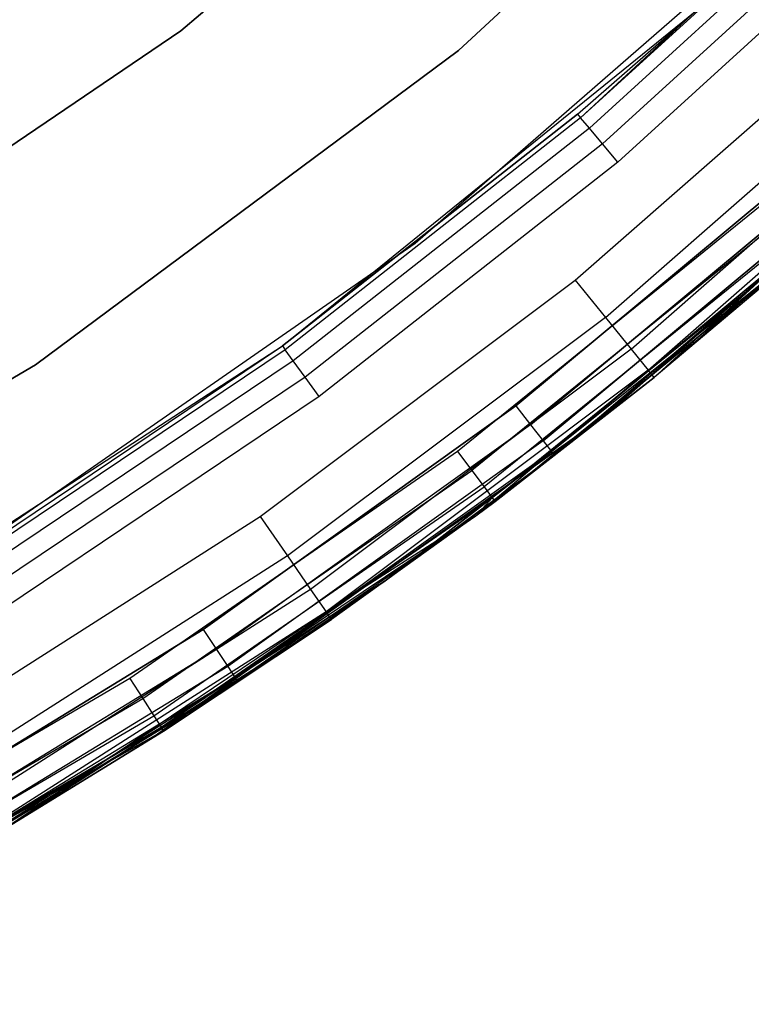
# Model space of a CAD drawing. Extents: x 0.04 to 8.54, y 0.04 to 8.54.
# Tile 13 of 36: x 6.46 to 7.05, y 0.49 to 1.28. Entities that reach past the tile are written whole.
import ezdxf

# ---------------------------------------------------------------- set-up
doc = ezdxf.new("R2010")
doc.units = 0
doc.header["$LTSCALE"] = 2.54
doc.layers.get('0').update_dxf_attribs({"color": 13, "linetype": 'CONTINUOUS'})

# ---------------------------------------------------------------- blocks, each defined once
blk = doc.blocks.new('MURTER_STL')
at = {"color": 0}
for p, q in [((6.59288, 1.26807, -5.85), (6.90648, 1.53444, -5.85)), ((6.90648, 1.53444, -5.66), (6.59288, 1.26807, -5.66)), ((6.59288, 1.26807, -5.85), (6.90648, 1.53444, -5.85)), ((6.90648, 1.53444, -5.66), (6.59288, 1.26807, -5.66)), ((6.81428, 1.25238, -6), (7.12322, 1.53758, -6)), ((7.12322, 1.53758, -5.85), (6.81428, 1.25238, -5.85)), ((6.81428, 1.25238, -6), (7.12322, 1.53758, -6)), ((7.12322, 1.53758, -5.85), (6.81428, 1.25238, -5.85)), ((7.13309, 1.40038, -6.03087), (6.91169, 1.19855, -6.03087)), ((7.13309, 1.40038, -6.03087), (6.91169, 1.19855, -6.03087)), ((6.77971, 1.09857, -5.3), (7.11606, 1.3915, -5.3)), ((6.77971, 1.09857, -2.6), (7.11606, 1.3915, -2.6)), ((6.77971, 1.09857, -5.3), (7.11606, 1.3915, -5.3)), ((6.77971, 1.09857, -2.6), (7.11606, 1.3915, -2.6)), ((7.14068, 1.39265, -6.01464), (6.91869, 1.19028, -6.01464)), ((7.14068, 1.39265, -6.01464), (6.91869, 1.19028, -6.01464)), ((7.15204, 1.38107, -6.00381), (6.92917, 1.17789, -6.00381)), ((7.15204, 1.38107, -6.00381), (6.92917, 1.17789, -6.00381)), ((7.16545, 1.36742, -6), (6.94153, 1.16329, -6)), ((7.16545, 1.36742, -6), (6.94153, 1.16329, -6)), ((6.67375, 1.0167, -7.5), (7.0032, 1.28348, -7.5)), ((6.67375, 1.0167, -7.5), (7.0032, 1.28348, -7.5)), ((6.90923, 1.20146, -6.05), (7.0032, 1.28348, -7.5)), ((6.90923, 1.20146, -6.05), (7.0032, 1.28348, -7.5)), ((6.90923, 1.20146, -6.05), (7.0032, 1.28348, -6.05)), ((6.90923, 1.20146, -6.05), (7.0032, 1.28348, -6.05)), ((6.91169, 1.19855, -6.03087), (7.0032, 1.28348, -6.05)), ((6.91169, 1.19855, -6.03087), (7.0032, 1.28348, -6.05)), ((6.90738, 1.06916, -2.4), (7.14373, 1.2761, -2.4)), ((6.90738, 1.06916, -2.4), (7.14373, 1.2761, -2.4)), ((6.25232, 1.03716, -5.85), (6.59288, 1.26807, -5.85)), ((6.59288, 1.26807, -5.66), (6.25232, 1.03716, -5.66)), ((6.25232, 1.03716, -5.85), (6.59288, 1.26807, -5.85)), ((6.59288, 1.26807, -5.66), (6.25232, 1.03716, -5.66)), ((6.59288, 1.26807, -5.85), (6.59288, 1.26807, -5.66)), ((6.59288, 1.26807, -5.85), (6.59288, 1.26807, -5.66)), ((6.47678, 1.00163, -6), (6.81428, 1.25238, -6)), ((6.81428, 1.25238, -5.85), (6.47678, 1.00163, -5.85)), ((6.47678, 1.00163, -6), (6.81428, 1.25238, -6)), ((6.81428, 1.25238, -5.85), (6.47678, 1.00163, -5.85)), ((6.81428, 1.25238, -6), (6.81428, 1.25238, -5.85)), ((6.81428, 1.25238, -6), (6.81428, 1.25238, -5.85)), ((7.25948, 1.24957, -5.3), (6.93081, 0.96071, -5.3)), ((6.93081, 0.96071, -6), (7.25948, 1.24957, -6)), ((7.25948, 1.24957, -5.3), (6.93081, 0.96071, -5.3)), ((6.93081, 0.96071, -6), (7.25948, 1.24957, -6)), ((6.93148, 1.03943, -2.40761), (7.17001, 1.24828, -2.40761)), ((6.93148, 1.03943, -2.40761), (7.17001, 1.24828, -2.40761)), ((6.95192, 1.01423, -2.42929), (7.19229, 1.2247, -2.42929)), ((6.95192, 1.01423, -2.42929), (7.19229, 1.2247, -2.42929)), ((6.67375, 1.0167, -6.05), (6.90923, 1.20146, -6.05)), ((6.90923, 1.20146, -6.05), (6.67375, 1.0167, -7.5)), ((6.90923, 1.20146, -6.05), (6.67375, 1.0167, -7.5)), ((6.67375, 1.0167, -6.05), (6.90923, 1.20146, -6.05)), ((6.90923, 1.20146, -6.05), (6.91169, 1.19855, -6.03087)), ((6.90923, 1.20146, -6.05), (6.91169, 1.19855, -6.03087)), ((6.96557, 0.9974, -2.46173), (7.20717, 1.20894, -2.46173)), ((6.96557, 0.9974, -2.46173), (7.20717, 1.20894, -2.46173)), ((6.97036, 0.99148, -2.5), (7.20717, 1.20894, -2.46173)), ((6.97036, 0.99148, -2.5), (7.20717, 1.20894, -2.46173)), ((6.91169, 1.19855, -6.03087), (6.67599, 1.01362, -6.03087)), ((6.91169, 1.19855, -6.03087), (6.67599, 1.01362, -6.03087)), ((6.91869, 1.19028, -6.01464), (6.91169, 1.19855, -6.03087)), ((6.91869, 1.19028, -6.01464), (6.91169, 1.19855, -6.03087)), ((6.91869, 1.19028, -6.01464), (6.68236, 1.00485, -6.01464)), ((6.91869, 1.19028, -6.01464), (6.68236, 1.00485, -6.01464)), ((6.92917, 1.17789, -6.00381), (6.91869, 1.19028, -6.01464)), ((6.92917, 1.17789, -6.00381), (6.91869, 1.19028, -6.01464)), ((6.92917, 1.17789, -6.00381), (6.69189, 0.99173, -6.00381)), ((6.92917, 1.17789, -6.00381), (6.69189, 0.99173, -6.00381)), ((6.94153, 1.16329, -6), (6.92917, 1.17789, -6.00381)), ((6.94153, 1.16329, -6), (6.92917, 1.17789, -6.00381)), ((6.94153, 1.16329, -6), (6.70314, 0.97625, -6)), ((6.94153, 1.16329, -6), (6.70314, 0.97625, -6)), ((7.09596, 1.16518, -7.5), (6.86015, 0.96893, -7.5)), ((6.86015, 0.96893, -6), (7.09596, 1.16518, -6)), ((6.86015, 0.96893, -6), (7.09596, 1.16518, -6)), ((7.09596, 1.16518, -7.5), (6.86015, 0.96893, -7.5)), ((7.17653, 1.16991, -2.5), (6.97036, 0.99148, -2.5)), ((7.17653, 1.16991, -2.5), (6.97036, 0.99148, -2.5)), ((7.10873, 1.15093, -6.00381), (6.87184, 0.95379, -6.00381)), ((7.10873, 1.15093, -6.00381), (6.87184, 0.95379, -6.00381)), ((6.87184, 0.95379, -7.49619), (7.10873, 1.15093, -7.49619)), ((6.87184, 0.95379, -7.49619), (7.10873, 1.15093, -7.49619)), ((7.11955, 1.13885, -6.01464), (6.88176, 0.94095, -6.01464)), ((7.11955, 1.13885, -6.01464), (6.88176, 0.94095, -6.01464)), ((6.88176, 0.94095, -7.48536), (7.11955, 1.13885, -7.48536)), ((6.88176, 0.94095, -7.48536), (7.11955, 1.13885, -7.48536)), ((7.06045, 1.13277, -5.3), (6.8135, 0.93254, -5.3)), ((7.06045, 1.13277, -5.3), (6.8135, 0.93254, -5.3)), ((7.12678, 1.13077, -6.03087), (6.88838, 0.93237, -6.03087)), ((7.12678, 1.13077, -6.03087), (6.88838, 0.93237, -6.03087)), ((6.88838, 0.93237, -7.46913), (7.12678, 1.13077, -7.46913)), ((6.88838, 0.93237, -7.46913), (7.12678, 1.13077, -7.46913)), ((6.89071, 0.92936, -6.05), (7.12678, 1.13077, -6.03087)), ((6.89071, 0.92936, -6.05), (7.12678, 1.13077, -6.03087)), ((7.07306, 1.11838, -5.29619), (6.82498, 0.91723, -5.29619)), ((7.07306, 1.11838, -5.29619), (6.82498, 0.91723, -5.29619)), ((7.08374, 1.10617, -5.28536), (6.83472, 0.90426, -5.28536)), ((7.08374, 1.10617, -5.28536), (6.83472, 0.90426, -5.28536)), ((6.88838, 0.93237, -7.46913), (7.09887, 1.10091, -7.45)), ((6.88838, 0.93237, -7.46913), (7.09887, 1.10091, -7.45)), ((7.09887, 1.10091, -6.05), (6.89071, 0.92936, -6.05)), ((6.89071, 0.92936, -7.45), (7.09887, 1.10091, -7.45)), ((7.09887, 1.10091, -6.05), (6.89071, 0.92936, -6.05)), ((6.89071, 0.92936, -7.45), (7.09887, 1.10091, -7.45)), ((6.41318, 0.84443, -5.3), (6.77971, 1.09857, -5.3)), ((6.41318, 0.84443, -2.6), (6.77971, 1.09857, -2.6)), ((6.41318, 0.84443, -5.3), (6.77971, 1.09857, -5.3)), ((6.41318, 0.84443, -2.6), (6.77971, 1.09857, -2.6)), ((6.77971, 1.09857, -2.6), (6.77971, 1.09857, -5.3)), ((6.77971, 1.09857, -2.6), (6.77971, 1.09857, -5.3)), ((7.09088, 1.09802, -5.26913), (6.84122, 0.89559, -5.26913)), ((7.09088, 1.09802, -5.26913), (6.84122, 0.89559, -5.26913)), ((6.8435, 0.89254, -5.25), (7.09339, 1.09516, -5.25)), ((6.8435, 0.89254, -5.25), (7.09339, 1.09516, -5.25)), ((7.09339, 1.09516, -5.25), (6.97036, 0.99148, -2.5)), ((7.09339, 1.09516, -5.25), (6.97036, 0.99148, -2.5)), ((6.65606, 0.88069, -2.4), (6.90738, 1.06916, -2.4)), ((6.65606, 0.88069, -2.4), (6.90738, 1.06916, -2.4)), ((6.90738, 1.06916, -2.4), (6.93148, 1.03943, -2.40761)), ((6.90738, 1.06916, -2.4), (6.93148, 1.03943, -2.40761)), ((6.93148, 1.03943, -2.40761), (6.67785, 0.84922, -2.40761)), ((6.93148, 1.03943, -2.40761), (6.67785, 0.84922, -2.40761)), ((6.93148, 1.03943, -2.40761), (6.95192, 1.01423, -2.42929)), ((6.93148, 1.03943, -2.40761), (6.95192, 1.01423, -2.42929)), ((6.31822, 0.78582, -7.5), (6.67375, 1.0167, -7.5)), ((6.31822, 0.78582, -7.5), (6.67375, 1.0167, -7.5)), ((6.42527, 0.84984, -6.05), (6.67375, 1.0167, -7.5)), ((6.42527, 0.84984, -6.05), (6.67375, 1.0167, -6.05)), ((6.42527, 0.84984, -6.05), (6.67375, 1.0167, -7.5)), ((6.42527, 0.84984, -6.05), (6.67375, 1.0167, -6.05)), ((6.67599, 1.01362, -6.03087), (6.42727, 0.8466, -6.03087)), ((6.67599, 1.01362, -6.03087), (6.42727, 0.8466, -6.03087)), ((6.67375, 1.0167, -6.05), (6.67375, 1.0167, -7.5)), ((6.67375, 1.0167, -6.05), (6.67375, 1.0167, -7.5)), ((6.67375, 1.0167, -6.05), (6.67599, 1.01362, -6.03087)), ((6.67375, 1.0167, -6.05), (6.67599, 1.01362, -6.03087)), ((6.68236, 1.00485, -6.01464), (6.67599, 1.01362, -6.03087)), ((6.68236, 1.00485, -6.01464), (6.67599, 1.01362, -6.03087)), ((6.95192, 1.01423, -2.42929), (6.69632, 0.82255, -2.42929)), ((6.95192, 1.01423, -2.42929), (6.69632, 0.82255, -2.42929)), ((6.95192, 1.01423, -2.42929), (6.96557, 0.9974, -2.46173)), ((6.95192, 1.01423, -2.42929), (6.96557, 0.9974, -2.46173)), ((6.11454, 0.78818, -6), (6.47678, 1.00163, -6)), ((6.47678, 1.00163, -5.85), (6.11454, 0.78818, -5.85)), ((6.11454, 0.78818, -6), (6.47678, 1.00163, -6)), ((6.47678, 1.00163, -5.85), (6.11454, 0.78818, -5.85)), ((6.68236, 1.00485, -6.01464), (6.43298, 0.83739, -6.01464)), ((6.68236, 1.00485, -6.01464), (6.43298, 0.83739, -6.01464)), ((6.47678, 1.00163, -6), (6.47678, 1.00163, -5.85)), ((6.47678, 1.00163, -6), (6.47678, 1.00163, -5.85)), ((6.69189, 0.99173, -6.00381), (6.68236, 1.00485, -6.01464)), ((6.69189, 0.99173, -6.00381), (6.68236, 1.00485, -6.01464)), ((6.96557, 0.9974, -2.46173), (6.70866, 0.80473, -2.46173)), ((6.96557, 0.9974, -2.46173), (6.70866, 0.80473, -2.46173)), ((6.96557, 0.9974, -2.46173), (6.82821, 0.88112, -2.5)), ((6.96557, 0.9974, -2.46173), (6.82821, 0.88112, -2.5)), ((6.97036, 0.99148, -2.5), (6.96557, 0.9974, -2.46173)), ((6.97036, 0.99148, -2.5), (6.96557, 0.9974, -2.46173)), ((6.69189, 0.99173, -6.00381), (6.44152, 0.8236, -6.00381)), ((6.69189, 0.99173, -6.00381), (6.44152, 0.8236, -6.00381)), ((6.70314, 0.97625, -6), (6.69189, 0.99173, -6.00381)), ((6.70314, 0.97625, -6), (6.69189, 0.99173, -6.00381)), ((6.97036, 0.99148, -2.5), (6.82821, 0.88112, -2.5)), ((6.97036, 0.99148, -2.5), (6.82821, 0.88112, -2.5)), ((6.8435, 0.89254, -5.25), (6.97036, 0.99148, -2.5)), ((6.8435, 0.89254, -5.25), (6.97036, 0.99148, -2.5)), ((6.70314, 0.97625, -6), (6.45159, 0.80733, -6)), ((6.70314, 0.97625, -6), (6.45159, 0.80733, -6)), ((6.86015, 0.96893, -7.5), (6.61064, 0.79043, -7.5)), ((6.61064, 0.79043, -6), (6.86015, 0.96893, -6)), ((6.61064, 0.79043, -6), (6.86015, 0.96893, -6)), ((6.86015, 0.96893, -7.5), (6.61064, 0.79043, -7.5)), ((6.86015, 0.96893, -6), (6.87184, 0.95379, -6.00381)), ((6.86015, 0.96893, -6), (6.87184, 0.95379, -6.00381)), ((6.86015, 0.96893, -7.5), (6.87184, 0.95379, -7.49619)), ((6.86015, 0.96893, -7.5), (6.87184, 0.95379, -7.49619)), ((6.93081, 0.96071, -5.3), (6.57418, 0.70717, -5.3)), ((6.57418, 0.70717, -6), (6.93081, 0.96071, -6)), ((6.93081, 0.96071, -5.3), (6.57418, 0.70717, -5.3)), ((6.57418, 0.70717, -6), (6.93081, 0.96071, -6)), ((6.93081, 0.96071, -5.3), (6.93081, 0.96071, -6)), ((6.93081, 0.96071, -5.3), (6.93081, 0.96071, -6)), ((6.87184, 0.95379, -6.00381), (6.6212, 0.77447, -6.00381)), ((6.87184, 0.95379, -6.00381), (6.6212, 0.77447, -6.00381)), ((6.87184, 0.95379, -7.49619), (6.6212, 0.77447, -7.49619)), ((6.87184, 0.95379, -7.49619), (6.6212, 0.77447, -7.49619)), ((6.87184, 0.95379, -6.00381), (6.88176, 0.94095, -6.01464)), ((6.87184, 0.95379, -6.00381), (6.88176, 0.94095, -6.01464)), ((6.87184, 0.95379, -7.49619), (6.88176, 0.94095, -7.48536)), ((6.87184, 0.95379, -7.49619), (6.88176, 0.94095, -7.48536)), ((6.88176, 0.94095, -6.01464), (6.63015, 0.76094, -6.01464)), ((6.88176, 0.94095, -6.01464), (6.63015, 0.76094, -6.01464)), ((6.88176, 0.94095, -7.48536), (6.63015, 0.76094, -7.48536)), ((6.88176, 0.94095, -7.48536), (6.63015, 0.76094, -7.48536)), ((6.88176, 0.94095, -6.01464), (6.88838, 0.93237, -6.03087)), ((6.88176, 0.94095, -6.01464), (6.88838, 0.93237, -6.03087)), ((6.88176, 0.94095, -7.48536), (6.88838, 0.93237, -7.46913)), ((6.88176, 0.94095, -7.48536), (6.88838, 0.93237, -7.46913)), ((6.8135, 0.93254, -5.3), (6.55212, 0.75156, -5.3)), ((6.8135, 0.93254, -5.3), (6.55212, 0.75156, -5.3)), ((6.88838, 0.93237, -6.03087), (6.63613, 0.7519, -6.03087)), ((6.88838, 0.93237, -6.03087), (6.63613, 0.7519, -6.03087)), ((6.88838, 0.93237, -7.46913), (6.63613, 0.7519, -7.46913)), ((6.88838, 0.93237, -7.46913), (6.63613, 0.7519, -7.46913)), ((6.75576, 0.82935, -6.05), (6.88838, 0.93237, -6.03087)), ((6.75576, 0.82935, -6.05), (6.88838, 0.93237, -6.03087)), ((6.88838, 0.93237, -7.46913), (6.75576, 0.82935, -7.45)), ((6.88838, 0.93237, -7.46913), (6.75576, 0.82935, -7.45)), ((6.89071, 0.92936, -6.05), (6.75576, 0.82935, -6.05)), ((6.75576, 0.82935, -7.45), (6.89071, 0.92936, -7.45)), ((6.89071, 0.92936, -6.05), (6.75576, 0.82935, -6.05)), ((6.75576, 0.82935, -7.45), (6.89071, 0.92936, -7.45)), ((6.8135, 0.93254, -5.3), (6.82498, 0.91723, -5.29619)), ((6.8135, 0.93254, -5.3), (6.82498, 0.91723, -5.29619)), ((6.89071, 0.92936, -6.05), (6.88838, 0.93237, -6.03087)), ((6.89071, 0.92936, -6.05), (6.88838, 0.93237, -6.03087)), ((6.89071, 0.92936, -7.45), (6.88838, 0.93237, -7.46913)), ((6.89071, 0.92936, -7.45), (6.88838, 0.93237, -7.46913)), ((6.89071, 0.92936, -6.05), (6.89071, 0.92936, -7.45)), ((6.89071, 0.92936, -6.05), (6.89071, 0.92936, -7.45)), ((6.56241, 0.73543, -5.29619), (6.82498, 0.91723, -5.29619)), ((6.56241, 0.73543, -5.29619), (6.82498, 0.91723, -5.29619)), ((6.82498, 0.91723, -5.29619), (6.83472, 0.90426, -5.28536)), ((6.82498, 0.91723, -5.29619), (6.83472, 0.90426, -5.28536)), ((6.57113, 0.72175, -5.28536), (6.83472, 0.90426, -5.28536)), ((6.57113, 0.72175, -5.28536), (6.83472, 0.90426, -5.28536)), ((6.83472, 0.90426, -5.28536), (6.84122, 0.89559, -5.26913)), ((6.83472, 0.90426, -5.28536), (6.84122, 0.89559, -5.26913)), ((6.57696, 0.71261, -5.26913), (6.84122, 0.89559, -5.26913)), ((6.57696, 0.71261, -5.26913), (6.84122, 0.89559, -5.26913)), ((6.82821, 0.88112, -5.25), (6.84122, 0.89559, -5.26913)), ((6.82821, 0.88112, -5.25), (6.84122, 0.89559, -5.26913)), ((6.84122, 0.89559, -5.26913), (6.8435, 0.89254, -5.25)), ((6.84122, 0.89559, -5.26913), (6.8435, 0.89254, -5.25)), ((6.82821, 0.88112, -5.25), (6.8435, 0.89254, -5.25)), ((6.8435, 0.89254, -5.25), (6.82821, 0.88112, -2.5)), ((6.8435, 0.89254, -5.25), (6.82821, 0.88112, -2.5)), ((6.82821, 0.88112, -5.25), (6.8435, 0.89254, -5.25)), ((6.39121, 0.71176, -2.4), (6.65606, 0.88069, -2.4)), ((6.39121, 0.71176, -2.4), (6.65606, 0.88069, -2.4)), ((6.57696, 0.71261, -5.26913), (6.82821, 0.88112, -5.25)), ((6.57696, 0.71261, -5.26913), (6.82821, 0.88112, -5.25)), ((6.57901, 0.70941, -5.25), (6.82821, 0.88112, -5.25)), ((6.57901, 0.70941, -5.25), (6.82821, 0.88112, -5.25)), ((6.65606, 0.88069, -2.4), (6.67785, 0.84922, -2.40761)), ((6.65606, 0.88069, -2.4), (6.67785, 0.84922, -2.40761)), ((6.82821, 0.88112, -2.5), (6.70866, 0.80473, -2.46173)), ((6.82821, 0.88112, -2.5), (6.70866, 0.80473, -2.46173)), ((6.82821, 0.88112, -5.25), (6.71299, 0.79847, -2.5)), ((6.82821, 0.88112, -5.25), (6.71299, 0.79847, -2.5)), ((6.82821, 0.88112, -2.5), (6.71299, 0.79847, -2.5)), ((6.82821, 0.88112, -2.5), (6.71299, 0.79847, -2.5)), ((6.82821, 0.88112, -5.25), (6.82821, 0.88112, -2.5)), ((6.82821, 0.88112, -5.25), (6.82821, 0.88112, -2.5)), ((6.67785, 0.84922, -2.40761), (6.41055, 0.67874, -2.40761)), ((6.67785, 0.84922, -2.40761), (6.41055, 0.67874, -2.40761)), ((6.67785, 0.84922, -2.40761), (6.69632, 0.82255, -2.42929)), ((6.67785, 0.84922, -2.40761), (6.69632, 0.82255, -2.42929)), ((6.75576, 0.82935, -6.05), (6.63613, 0.7519, -6.03087)), ((6.75576, 0.82935, -6.05), (6.63613, 0.7519, -6.03087)), ((6.63613, 0.7519, -7.46913), (6.75576, 0.82935, -7.45)), ((6.63613, 0.7519, -7.46913), (6.75576, 0.82935, -7.45)), ((6.75576, 0.82935, -6.05), (6.63823, 0.74873, -6.05)), ((6.63823, 0.74873, -7.45), (6.75576, 0.82935, -7.45)), ((6.75576, 0.82935, -6.05), (6.63823, 0.74873, -6.05)), ((6.63823, 0.74873, -7.45), (6.75576, 0.82935, -7.45)), ((6.75576, 0.82935, -6.05), (6.75576, 0.82935, -7.45)), ((6.75576, 0.82935, -6.05), (6.75576, 0.82935, -7.45)), ((6.69632, 0.82255, -2.42929), (6.42695, 0.65075, -2.42929)), ((6.69632, 0.82255, -2.42929), (6.42695, 0.65075, -2.42929)), ((6.69632, 0.82255, -2.42929), (6.70866, 0.80473, -2.46173)), ((6.69632, 0.82255, -2.42929), (6.70866, 0.80473, -2.46173)), ((6.70866, 0.80473, -2.46173), (6.43791, 0.63204, -2.46173)), ((6.70866, 0.80473, -2.46173), (6.43791, 0.63204, -2.46173)), ((6.70866, 0.80473, -2.46173), (6.45116, 0.631, -2.5)), ((6.70866, 0.80473, -2.46173), (6.45116, 0.631, -2.5)), ((6.71299, 0.79847, -2.5), (6.70866, 0.80473, -2.46173)), ((6.71299, 0.79847, -2.5), (6.70866, 0.80473, -2.46173)), ((6.71299, 0.79847, -2.5), (6.45116, 0.631, -2.5)), ((6.71299, 0.79847, -2.5), (6.45116, 0.631, -2.5)), ((6.57901, 0.70941, -5.25), (6.71299, 0.79847, -2.5)), ((6.57901, 0.70941, -5.25), (6.71299, 0.79847, -2.5)), ((6.61064, 0.79043, -7.5), (6.34877, 0.63061, -7.5)), ((6.34877, 0.63061, -6), (6.61064, 0.79043, -6)), ((6.34877, 0.63061, -6), (6.61064, 0.79043, -6)), ((6.61064, 0.79043, -7.5), (6.34877, 0.63061, -7.5)), ((6.61064, 0.79043, -6), (6.6212, 0.77447, -6.00381)), ((6.61064, 0.79043, -6), (6.6212, 0.77447, -6.00381)), ((6.61064, 0.79043, -7.5), (6.6212, 0.77447, -7.49619)), ((6.61064, 0.79043, -7.5), (6.6212, 0.77447, -7.49619)), ((6.6212, 0.77447, -6.00381), (6.35814, 0.61393, -6.00381)), ((6.6212, 0.77447, -6.00381), (6.35814, 0.61393, -6.00381)), ((6.6212, 0.77447, -7.49619), (6.35814, 0.61393, -7.49619)), ((6.6212, 0.77447, -7.49619), (6.35814, 0.61393, -7.49619)), ((6.6212, 0.77447, -6.00381), (6.63015, 0.76094, -6.01464)), ((6.6212, 0.77447, -6.00381), (6.63015, 0.76094, -6.01464)), ((6.6212, 0.77447, -7.49619), (6.63015, 0.76094, -7.48536)), ((6.6212, 0.77447, -7.49619), (6.63015, 0.76094, -7.48536)), ((6.63015, 0.76094, -6.01464), (6.36608, 0.59978, -6.01464)), ((6.63015, 0.76094, -6.01464), (6.36608, 0.59978, -6.01464)), ((6.63015, 0.76094, -7.48536), (6.36608, 0.59978, -7.48536)), ((6.63015, 0.76094, -7.48536), (6.36608, 0.59978, -7.48536)), ((6.63015, 0.76094, -6.01464), (6.63613, 0.7519, -6.03087)), ((6.63015, 0.76094, -6.01464), (6.63613, 0.7519, -6.03087)), ((6.63015, 0.76094, -7.48536), (6.63613, 0.7519, -7.46913)), ((6.63015, 0.76094, -7.48536), (6.63613, 0.7519, -7.46913)), ((6.55212, 0.75156, -5.3), (6.2778, 0.59087, -5.3)), ((6.55212, 0.75156, -5.3), (6.2778, 0.59087, -5.3)), ((6.63613, 0.7519, -6.03087), (6.37138, 0.59033, -6.03087)), ((6.63613, 0.7519, -6.03087), (6.37138, 0.59033, -6.03087)), ((6.63613, 0.7519, -7.46913), (6.37138, 0.59033, -7.46913)), ((6.63613, 0.7519, -7.46913), (6.37138, 0.59033, -7.46913)), ((6.63823, 0.74873, -7.45), (6.37138, 0.59033, -7.46913)), ((6.63823, 0.74873, -7.45), (6.37138, 0.59033, -7.46913)), ((6.38655, 0.59451, -6.05), (6.63613, 0.7519, -6.03087)), ((6.38655, 0.59451, -6.05), (6.63613, 0.7519, -6.03087)), ((6.63823, 0.74873, -6.05), (6.38655, 0.59451, -6.05)), ((6.38655, 0.59451, -7.45), (6.63823, 0.74873, -7.45)), ((6.63823, 0.74873, -6.05), (6.38655, 0.59451, -6.05)), ((6.38655, 0.59451, -7.45), (6.63823, 0.74873, -7.45)), ((6.55212, 0.75156, -5.3), (6.56241, 0.73543, -5.29619)), ((6.55212, 0.75156, -5.3), (6.56241, 0.73543, -5.29619)), ((6.63823, 0.74873, -6.05), (6.63613, 0.7519, -6.03087)), ((6.63823, 0.74873, -6.05), (6.63613, 0.7519, -6.03087)), ((6.63823, 0.74873, -7.45), (6.63613, 0.7519, -7.46913)), ((6.63823, 0.74873, -7.45), (6.63613, 0.7519, -7.46913)), ((6.63823, 0.74873, -6.05), (6.63823, 0.74873, -7.45)), ((6.63823, 0.74873, -6.05), (6.63823, 0.74873, -7.45)), ((6.28684, 0.574, -5.29619), (6.56241, 0.73543, -5.29619)), ((6.28684, 0.574, -5.29619), (6.56241, 0.73543, -5.29619)), ((6.56241, 0.73543, -5.29619), (6.57113, 0.72175, -5.28536)), ((6.56241, 0.73543, -5.29619), (6.57113, 0.72175, -5.28536)), ((6.29451, 0.55971, -5.28536), (6.57113, 0.72175, -5.28536)), ((6.29451, 0.55971, -5.28536), (6.57113, 0.72175, -5.28536)), ((6.57113, 0.72175, -5.28536), (6.57696, 0.71261, -5.26913)), ((6.57113, 0.72175, -5.28536), (6.57696, 0.71261, -5.26913)), ((6.57418, 0.70717, -5.3), (6.19337, 0.49165, -5.3)), ((6.19337, 0.49165, -6), (6.57418, 0.70717, -6)), ((6.57418, 0.70717, -5.3), (6.19337, 0.49165, -5.3)), ((6.19337, 0.49165, -6), (6.57418, 0.70717, -6)), ((6.29963, 0.55015, -5.26913), (6.57696, 0.71261, -5.26913)), ((6.29963, 0.55015, -5.26913), (6.57696, 0.71261, -5.26913)), ((6.45116, 0.631, -5.25), (6.57696, 0.71261, -5.26913)), ((6.45116, 0.631, -5.25), (6.57696, 0.71261, -5.26913)), ((6.45116, 0.631, -5.25), (6.57901, 0.70941, -5.25)), ((6.57901, 0.70941, -5.25), (6.45116, 0.631, -2.5)), ((6.57901, 0.70941, -5.25), (6.45116, 0.631, -2.5)), ((6.45116, 0.631, -5.25), (6.57901, 0.70941, -5.25)), ((6.57418, 0.70717, -5.3), (6.57418, 0.70717, -6)), ((6.57418, 0.70717, -5.3), (6.57418, 0.70717, -6)), ((6.57901, 0.70941, -5.25), (6.57696, 0.71261, -5.26913)), ((6.57901, 0.70941, -5.25), (6.57696, 0.71261, -5.26913))]:
    blk.add_line(p, q, dxfattribs=at)

msp = doc.modelspace()

# ---------------------------------------------------------------- block references
at = {"color": 0}
msp.add_blockref('MURTER_STL', (0, 0), dxfattribs=at)

doc.saveas('drawing.dxf')
